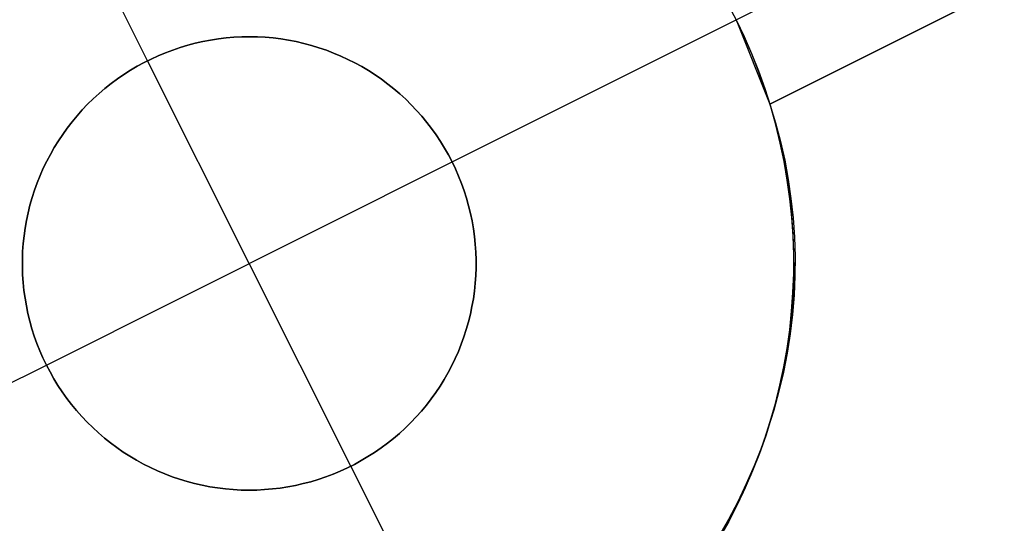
# Model space of a CAD drawing. Header units: millimetres. Extents: x 10871 to 12032, y -2698 to -1680.
# Tile 134 of 183: x 11434.67 to 11440.1, y -1956.52 to -1953.74. Entities that reach past the tile are written whole.
import ezdxf

# ---------------------------------------------------------------- set-up
doc = ezdxf.new("R2010")
doc.units = ezdxf.units.MM
doc.layers.add('color', color=7, linetype='Continuous')

msp = doc.modelspace()

# ---------------------------------------------------------------- linework, layer by layer
at = {"layer": 'color', "color": 254, "true_color": 0xcad1ee}
for p, q in [((11438.6196, -1953.7426, -2.9965), (11443.0897, -1951.5024, 2.0035)), ((11443.3137, -1951.9494, 2.754), (11438.8061, -1954.2084, 3.5016)), ((11438.8061, -1954.2084, -3.0384), (11443.3137, -1951.9494, 2.0035)), ((11435.3775, -1953.9692, -15.9965), (11434.5935, -1952.4047, -15.9965)), ((11438.8061, -1954.2084, 0.2316), (11441.7296, -1952.7433, 0.2316)), ((11438.5716, -1953.6508, -6.0803), (11438.6196, -1953.7426, -6.0803)), ((11437.0551, -1954.5267, -15.9965), (11438.6196, -1953.7426, -15.9965)), ((11438.6644, -1953.836, -15.9965), (11438.6196, -1953.7426, -15.9965)), ((11438.6196, -1953.7426, -2.9965), (11438.8061, -1954.2084, -3.0384)), ((11438.6196, -1953.7426, -5.5109), (11438.6641, -1953.8352, -5.5109)), ((11435.7247, -1953.855, -9.9965), (11435.7674, -1953.8484, -9.9965)), ((11435.7674, -1953.8484, -15.9965), (11435.7247, -1953.855, -15.9965)), ((11435.7247, -1953.855, -12.9965), (11435.7674, -1953.8484, -12.9965)), ((11435.7674, -1953.8484, -9.9965), (11435.8102, -1953.8432, -9.9965)), ((11435.8102, -1953.8432, -15.9965), (11435.7674, -1953.8484, -15.9965)), ((11435.7674, -1953.8484, -12.9965), (11435.8102, -1953.8432, -12.9965)), ((11435.8102, -1953.8432, -9.9965), (11435.8532, -1953.8396, -9.9965)), ((11435.8532, -1953.8396, -15.9965), (11435.8102, -1953.8432, -15.9965)), ((11435.8102, -1953.8432, -12.9965), (11435.8532, -1953.8396, -12.9965)), ((11435.8532, -1953.8396, -9.9965), (11435.8963, -1953.8374, -9.9965)), ((11435.8963, -1953.8374, -15.9965), (11435.8532, -1953.8396, -15.9965)), ((11435.8532, -1953.8396, -12.9965), (11435.8963, -1953.8374, -12.9965)), ((11435.8963, -1953.8374, -9.9965), (11435.9394, -1953.8367, -9.9965)), ((11435.9394, -1953.8367, -15.9965), (11435.8963, -1953.8374, -15.9965)), ((11435.8963, -1953.8374, -12.9965), (11435.9394, -1953.8367, -12.9965)), ((11435.9394, -1953.8367, -9.9965), (11435.9826, -1953.8375, -9.9965)), ((11435.9826, -1953.8375, -15.9965), (11435.9394, -1953.8367, -15.9965)), ((11435.9394, -1953.8367, -12.9965), (11435.9826, -1953.8375, -12.9965)), ((11435.9826, -1953.8375, -9.9965), (11436.0257, -1953.8398, -9.9965)), ((11436.0257, -1953.8398, -15.9965), (11435.9826, -1953.8375, -15.9965)), ((11435.9826, -1953.8375, -12.9965), (11436.0257, -1953.8398, -12.9965)), ((11436.0257, -1953.8398, -9.9965), (11436.0687, -1953.8436, -9.9965)), ((11436.0687, -1953.8436, -15.9965), (11436.0257, -1953.8398, -15.9965)), ((11436.0257, -1953.8398, -12.9965), (11436.0687, -1953.8436, -12.9965)), ((11436.0687, -1953.8436, -9.9965), (11436.1115, -1953.8489, -9.9965)), ((11436.1115, -1953.8489, -15.9965), (11436.0687, -1953.8436, -15.9965)), ((11436.0687, -1953.8436, -12.9965), (11436.1115, -1953.8489, -12.9965)), ((11436.1115, -1953.8489, -9.9965), (11436.1541, -1953.8556, -9.9965)), ((11436.1541, -1953.8556, -15.9965), (11436.1115, -1953.8489, -15.9965)), ((11436.1115, -1953.8489, -12.9965), (11436.1541, -1953.8556, -12.9965)), ((11438.6641, -1953.8352, -5.5109), (11438.7053, -1953.9292, -5.5109)), ((11438.706, -1953.9308, -15.9965), (11438.6644, -1953.836, -15.9965)), ((11435.5163, -1953.9099, -9.9965), (11435.5572, -1953.896, -9.9965)), ((11435.5572, -1953.896, -15.9965), (11435.5163, -1953.9099, -15.9965)), ((11435.5163, -1953.9099, -12.9965), (11435.5572, -1953.896, -12.9965)), ((11435.5572, -1953.896, -9.9965), (11435.5985, -1953.8836, -9.9965)), ((11435.5985, -1953.8836, -15.9965), (11435.5572, -1953.896, -15.9965)), ((11435.5572, -1953.896, -12.9965), (11435.5985, -1953.8836, -12.9965)), ((11435.5985, -1953.8836, -9.9965), (11435.6402, -1953.8726, -9.9965)), ((11435.6402, -1953.8726, -15.9965), (11435.5985, -1953.8836, -15.9965)), ((11435.5985, -1953.8836, -12.9965), (11435.6402, -1953.8726, -12.9965)), ((11435.6402, -1953.8726, -9.9965), (11435.6823, -1953.8631, -9.9965)), ((11435.6823, -1953.8631, -15.9965), (11435.6402, -1953.8726, -15.9965)), ((11435.6402, -1953.8726, -12.9965), (11435.6823, -1953.8631, -12.9965)), ((11435.6823, -1953.8631, -9.9965), (11435.7247, -1953.855, -9.9965)), ((11435.7247, -1953.855, -15.9965), (11435.6823, -1953.8631, -15.9965)), ((11435.6823, -1953.8631, -12.9965), (11435.7247, -1953.855, -12.9965)), ((11436.1541, -1953.8556, -9.9965), (11436.1965, -1953.8638, -9.9965)), ((11436.1965, -1953.8638, -15.9965), (11436.1541, -1953.8556, -15.9965)), ((11436.1541, -1953.8556, -12.9965), (11436.1965, -1953.8638, -12.9965)), ((11436.1965, -1953.8638, -9.9965), (11436.2385, -1953.8735, -9.9965)), ((11436.2385, -1953.8735, -15.9965), (11436.1965, -1953.8638, -15.9965)), ((11436.1965, -1953.8638, -12.9965), (11436.2385, -1953.8735, -12.9965)), ((11436.2385, -1953.8735, -9.9965), (11436.2802, -1953.8846, -9.9965)), ((11436.2802, -1953.8846, -15.9965), (11436.2385, -1953.8735, -15.9965)), ((11436.2385, -1953.8735, -12.9965), (11436.2802, -1953.8846, -12.9965)), ((11436.2802, -1953.8846, -9.9965), (11436.3215, -1953.8972, -9.9965)), ((11436.3215, -1953.8972, -15.9965), (11436.2802, -1953.8846, -15.9965)), ((11436.2802, -1953.8846, -12.9965), (11436.3215, -1953.8972, -12.9965)), ((11436.3215, -1953.8972, -9.9965), (11436.3624, -1953.9111, -9.9965)), ((11436.3624, -1953.9111, -15.9965), (11436.3215, -1953.8972, -15.9965)), ((11436.3215, -1953.8972, -12.9965), (11436.3624, -1953.9111, -12.9965)), ((11435.3583, -1953.9791, -9.9965), (11435.3969, -1953.9597, -9.9965)), ((11435.3969, -1953.9597, -15.9965), (11435.3583, -1953.9791, -15.9965)), ((11435.3583, -1953.9791, -12.9965), (11435.3969, -1953.9597, -12.9965)), ((11435.3969, -1953.9597, -9.9965), (11435.4361, -1953.9417, -9.9965)), ((11435.4361, -1953.9417, -15.9965), (11435.3969, -1953.9597, -15.9965)), ((11435.3969, -1953.9597, -12.9965), (11435.4361, -1953.9417, -12.9965)), ((11435.4361, -1953.9417, -9.9965), (11435.4759, -1953.9251, -9.9965)), ((11435.4759, -1953.9251, -15.9965), (11435.4361, -1953.9417, -15.9965)), ((11435.4361, -1953.9417, -12.9965), (11435.4759, -1953.9251, -12.9965)), ((11435.4759, -1953.9251, -9.9965), (11435.5163, -1953.9099, -9.9965)), ((11435.5163, -1953.9099, -15.9965), (11435.4759, -1953.9251, -15.9965)), ((11435.4759, -1953.9251, -12.9965), (11435.5163, -1953.9099, -12.9965)), ((11436.3624, -1953.9111, -9.9965), (11436.4027, -1953.9265, -9.9965)), ((11436.4027, -1953.9265, -15.9965), (11436.3624, -1953.9111, -15.9965)), ((11436.3624, -1953.9111, -12.9965), (11436.4027, -1953.9265, -12.9965)), ((11436.4027, -1953.9265, -9.9965), (11436.4424, -1953.9432, -9.9965)), ((11436.4424, -1953.9432, -15.9965), (11436.4027, -1953.9265, -15.9965)), ((11436.4027, -1953.9265, -12.9965), (11436.4424, -1953.9432, -12.9965)), ((11436.4424, -1953.9432, -9.9965), (11436.4816, -1953.9613, -9.9965)), ((11436.4816, -1953.9613, -15.9965), (11436.4424, -1953.9432, -15.9965)), ((11436.4424, -1953.9432, -12.9965), (11436.4816, -1953.9613, -12.9965)), ((11436.4816, -1953.9613, -9.9965), (11436.5201, -1953.9808, -9.9965)), ((11436.5201, -1953.9808, -15.9965), (11436.4816, -1953.9613, -15.9965)), ((11436.4816, -1953.9613, -12.9965), (11436.5201, -1953.9808, -12.9965)), ((11438.7053, -1953.9292, -5.5109), (11438.7433, -1954.0246, -5.5109)), ((11438.7442, -1954.0271, -15.9965), (11438.706, -1953.9308, -15.9965)), ((11435.2833, -1954.0217, -9.9965), (11435.3204, -1953.9997, -9.9965)), ((11435.3204, -1953.9997, -15.9965), (11435.2833, -1954.0217, -15.9965)), ((11435.2833, -1954.0217, -12.9965), (11435.3204, -1953.9997, -12.9965)), ((11435.3204, -1953.9997, -9.9965), (11435.3583, -1953.9791, -9.9965)), ((11435.3583, -1953.9791, -15.9965), (11435.3204, -1953.9997, -15.9965)), ((11435.3204, -1953.9997, -12.9965), (11435.3583, -1953.9791, -12.9965)), ((11435.3775, -1953.9692, -9.9965), (11435.3775, -1953.9692, -15.9965)), ((11436.4977, -1956.2042, -9.9965), (11435.3775, -1953.9692, -9.9965)), ((11436.5201, -1953.9808, -9.9965), (11436.558, -1954.0015, -9.9965)), ((11436.558, -1954.0015, -15.9965), (11436.5201, -1953.9808, -15.9965)), ((11436.5201, -1953.9808, -12.9965), (11436.558, -1954.0015, -12.9965)), ((11436.558, -1954.0015, -9.9965), (11436.595, -1954.0236, -9.9965)), ((11436.595, -1954.0236, -15.9965), (11436.558, -1954.0015, -15.9965)), ((11436.558, -1954.0015, -12.9965), (11436.595, -1954.0236, -12.9965)), ((11435.1767, -1954.095, -9.9965), (11435.2114, -1954.0693, -9.9965)), ((11435.2114, -1954.0693, -15.9965), (11435.1767, -1954.095, -15.9965)), ((11435.1767, -1954.095, -12.9965), (11435.2114, -1954.0693, -12.9965)), ((11435.2114, -1954.0693, -9.9965), (11435.2469, -1954.0449, -9.9965)), ((11435.2469, -1954.0449, -15.9965), (11435.2114, -1954.0693, -15.9965)), ((11435.2114, -1954.0693, -12.9965), (11435.2469, -1954.0449, -12.9965)), ((11435.2469, -1954.0449, -9.9965), (11435.2833, -1954.0217, -9.9965)), ((11435.2833, -1954.0217, -15.9965), (11435.2469, -1954.0449, -15.9965)), ((11435.2469, -1954.0449, -12.9965), (11435.2833, -1954.0217, -12.9965)), ((11436.595, -1954.0236, -9.9965), (11436.6314, -1954.0469, -9.9965)), ((11436.6314, -1954.0469, -15.9965), (11436.595, -1954.0236, -15.9965)), ((11436.595, -1954.0236, -12.9965), (11436.6314, -1954.0469, -12.9965)), ((11436.6314, -1954.0469, -9.9965), (11436.6668, -1954.0715, -9.9965)), ((11436.6668, -1954.0715, -15.9965), (11436.6314, -1954.0469, -15.9965)), ((11436.6314, -1954.0469, -12.9965), (11436.6668, -1954.0715, -12.9965)), ((11436.6668, -1954.0715, -9.9965), (11436.7014, -1954.0973, -9.9965)), ((11436.7014, -1954.0973, -15.9965), (11436.6668, -1954.0715, -15.9965)), ((11436.6668, -1954.0715, -12.9965), (11436.7014, -1954.0973, -12.9965)), ((11438.7433, -1954.0246, -5.5109), (11438.778, -1954.1212, -5.5109)), ((11438.7791, -1954.1246, -15.9965), (11438.7442, -1954.0271, -15.9965)), ((11435.1101, -1954.1499, -9.9965), (11435.1429, -1954.1219, -9.9965)), ((11435.1429, -1954.1219, -15.9965), (11435.1101, -1954.1499, -15.9965)), ((11435.1101, -1954.1499, -12.9965), (11435.1429, -1954.1219, -12.9965)), ((11435.1429, -1954.1219, -9.9965), (11435.1767, -1954.095, -9.9965)), ((11435.1767, -1954.095, -15.9965), (11435.1429, -1954.1219, -15.9965)), ((11435.1429, -1954.1219, -12.9965), (11435.1767, -1954.095, -12.9965)), ((11436.7014, -1954.0973, -9.9965), (11436.7351, -1954.1242, -9.9965)), ((11436.7351, -1954.1242, -15.9965), (11436.7014, -1954.0973, -15.9965)), ((11436.7014, -1954.0973, -12.9965), (11436.7351, -1954.1242, -12.9965)), ((11436.7351, -1954.1242, -9.9965), (11436.7679, -1954.1523, -9.9965)), ((11436.7679, -1954.1523, -15.9965), (11436.7351, -1954.1242, -15.9965)), ((11436.7351, -1954.1242, -12.9965), (11436.7679, -1954.1523, -12.9965)), ((11438.778, -1954.1212, -5.5109), (11438.8094, -1954.219, -5.5109)), ((11438.8106, -1954.2232, -15.9965), (11438.7791, -1954.1246, -15.9965)), ((11435.0474, -1954.2092, -9.9965), (11435.0782, -1954.179, -9.9965)), ((11435.0782, -1954.179, -15.9965), (11435.0474, -1954.2092, -15.9965)), ((11435.0474, -1954.2092, -12.9965), (11435.0782, -1954.179, -12.9965)), ((11435.0782, -1954.179, -9.9965), (11435.1101, -1954.1499, -9.9965)), ((11435.1101, -1954.1499, -15.9965), (11435.0782, -1954.179, -15.9965)), ((11435.0782, -1954.179, -12.9965), (11435.1101, -1954.1499, -12.9965)), ((11436.7679, -1954.1523, -9.9965), (11436.7996, -1954.1815, -9.9965)), ((11436.7996, -1954.1815, -15.9965), (11436.7679, -1954.1523, -15.9965)), ((11436.7679, -1954.1523, -12.9965), (11436.7996, -1954.1815, -12.9965)), ((11435.0177, -1954.2404, -9.9965), (11435.0474, -1954.2092, -9.9965)), ((11435.0474, -1954.2092, -15.9965), (11435.0177, -1954.2404, -15.9965)), ((11435.0177, -1954.2404, -12.9965), (11435.0474, -1954.2092, -12.9965)), ((11436.7996, -1954.1815, -9.9965), (11436.8304, -1954.2118, -9.9965)), ((11436.8304, -1954.2118, -15.9965), (11436.7996, -1954.1815, -15.9965)), ((11436.7996, -1954.1815, -12.9965), (11436.8304, -1954.2118, -12.9965)), ((11436.8304, -1954.2118, -9.9965), (11436.86, -1954.2432, -9.9965)), ((11436.86, -1954.2432, -15.9965), (11436.8304, -1954.2118, -15.9965)), ((11436.8304, -1954.2118, -12.9965), (11436.86, -1954.2432, -12.9965)), ((11438.8061, -1954.2084, 3.5016), (11438.8372, -1954.3107, 3.5467)), ((11438.8061, -1954.2084, -3.0384), (11438.8061, -1954.2084, 3.5016)), ((11438.8094, -1954.219, -5.5109), (11438.8374, -1954.3178, -5.5109)), ((11438.8387, -1954.3229, -15.9965), (11438.8106, -1954.2232, -15.9965)), ((11434.9615, -1954.3059, -9.9965), (11434.989, -1954.2727, -9.9965)), ((11434.989, -1954.2727, -15.9965), (11434.9615, -1954.3059, -15.9965)), ((11434.9615, -1954.3059, -12.9965), (11434.989, -1954.2727, -12.9965)), ((11434.989, -1954.2727, -9.9965), (11435.0177, -1954.2404, -9.9965)), ((11435.0177, -1954.2404, -15.9965), (11434.989, -1954.2727, -15.9965)), ((11434.989, -1954.2727, -12.9965), (11435.0177, -1954.2404, -12.9965)), ((11436.86, -1954.2432, -9.9965), (11436.8886, -1954.2755, -9.9965)), ((11436.8886, -1954.2755, -15.9965), (11436.86, -1954.2432, -15.9965)), ((11436.86, -1954.2432, -12.9965), (11436.8886, -1954.2755, -12.9965)), ((11436.8886, -1954.2755, -9.9965), (11436.916, -1954.3088, -9.9965)), ((11436.916, -1954.3088, -15.9965), (11436.8886, -1954.2755, -15.9965)), ((11436.8886, -1954.2755, -12.9965), (11436.916, -1954.3088, -12.9965)), ((11434.9099, -1954.3751, -9.9965), (11434.9351, -1954.3401, -9.9965)), ((11434.9351, -1954.3401, -15.9965), (11434.9099, -1954.3751, -15.9965)), ((11434.9099, -1954.3751, -12.9965), (11434.9351, -1954.3401, -12.9965)), ((11434.9351, -1954.3401, -9.9965), (11434.9615, -1954.3059, -9.9965)), ((11434.9615, -1954.3059, -15.9965), (11434.9351, -1954.3401, -15.9965)), ((11434.9351, -1954.3401, -12.9965), (11434.9615, -1954.3059, -12.9965)), ((11436.916, -1954.3088, -9.9965), (11436.9423, -1954.3431, -9.9965)), ((11436.9423, -1954.3431, -15.9965), (11436.916, -1954.3088, -15.9965)), ((11436.916, -1954.3088, -12.9965), (11436.9423, -1954.3431, -12.9965)), ((11436.9423, -1954.3431, -9.9965), (11436.9674, -1954.3782, -9.9965)), ((11436.9674, -1954.3782, -15.9965), (11436.9423, -1954.3431, -15.9965)), ((11436.9423, -1954.3431, -12.9965), (11436.9674, -1954.3782, -12.9965)), ((11438.8372, -1954.3107, 3.5467), (11438.8643, -1954.4139, 3.592)), ((11438.8374, -1954.3178, -5.5109), (11438.862, -1954.4175, -5.5109)), ((11438.8634, -1954.4235, -15.9965), (11438.8387, -1954.3229, -15.9965)), ((11434.886, -1954.411, -9.9965), (11434.9099, -1954.3751, -9.9965)), ((11434.9099, -1954.3751, -15.9965), (11434.886, -1954.411, -15.9965)), ((11434.886, -1954.411, -12.9965), (11434.9099, -1954.3751, -12.9965)), ((11436.9674, -1954.3782, -9.9965), (11436.9912, -1954.4141, -9.9965)), ((11436.9912, -1954.4141, -15.9965), (11436.9674, -1954.3782, -15.9965)), ((11436.9674, -1954.3782, -12.9965), (11436.9912, -1954.4141, -12.9965)), ((11434.8419, -1954.4852, -9.9965), (11434.8633, -1954.4477, -9.9965)), ((11434.8633, -1954.4477, -15.9965), (11434.8419, -1954.4852, -15.9965)), ((11434.8419, -1954.4852, -12.9965), (11434.8633, -1954.4477, -12.9965)), ((11434.8633, -1954.4477, -9.9965), (11434.886, -1954.411, -9.9965)), ((11434.886, -1954.411, -15.9965), (11434.8633, -1954.4477, -15.9965)), ((11434.8633, -1954.4477, -12.9965), (11434.886, -1954.411, -12.9965)), ((11436.9912, -1954.4141, -9.9965), (11437.0138, -1954.4509, -9.9965)), ((11437.0138, -1954.4509, -15.9965), (11436.9912, -1954.4141, -15.9965)), ((11436.9912, -1954.4141, -12.9965), (11437.0138, -1954.4509, -12.9965)), ((11437.0138, -1954.4509, -9.9965), (11437.0351, -1954.4884, -9.9965)), ((11437.0351, -1954.4884, -15.9965), (11437.0138, -1954.4509, -15.9965)), ((11437.0138, -1954.4509, -12.9965), (11437.0351, -1954.4884, -12.9965)), ((11438.862, -1954.4175, -5.5109), (11438.8832, -1954.5179, -5.5109)), ((11438.8845, -1954.5249, -15.9965), (11438.8634, -1954.4235, -15.9965)), ((11438.8643, -1954.4139, 3.592), (11438.8876, -1954.5181, 3.6375)), ((11434.8217, -1954.5234, -9.9965), (11434.8419, -1954.4852, -9.9965)), ((11434.8419, -1954.4852, -15.9965), (11434.8217, -1954.5234, -15.9965)), ((11434.8217, -1954.5234, -12.9965), (11434.8419, -1954.4852, -12.9965)), ((11437.0351, -1954.4884, -9.9965), (11437.0551, -1954.5267, -9.9965)), ((11437.0551, -1954.5267, -15.9965), (11437.0351, -1954.4884, -15.9965)), ((11437.0351, -1954.4884, -12.9965), (11437.0551, -1954.5267, -12.9965)), ((11434.803, -1954.5622, -9.9965), (11434.8217, -1954.5234, -9.9965)), ((11434.8217, -1954.5234, -15.9965), (11434.803, -1954.5622, -15.9965)), ((11434.803, -1954.5622, -12.9965), (11434.8217, -1954.5234, -12.9965)), ((11434.8201, -1955.6468, -9.9965), (11437.0551, -1954.5267, -9.9965)), ((11437.0551, -1954.5267, -9.9965), (11437.0738, -1954.5656, -9.9965)), ((11437.0551, -1954.5267, -15.9965), (11437.0551, -1954.5267, -9.9965)), ((11437.0738, -1954.5656, -15.9965), (11437.0551, -1954.5267, -15.9965)), ((11437.0551, -1954.5267, -12.9965), (11437.0738, -1954.5656, -12.9965)), ((11438.8832, -1954.5179, -5.5109), (11438.9009, -1954.6191, -5.5109)), ((11438.9021, -1954.6269, -15.9965), (11438.8845, -1954.5249, -15.9965)), ((11438.8876, -1954.5181, 3.6375), (11438.9069, -1954.623, 3.683)), ((11434.7695, -1954.6417, -9.9965), (11434.7855, -1954.6017, -9.9965)), ((11434.7855, -1954.6017, -15.9965), (11434.7695, -1954.6417, -15.9965)), ((11434.7695, -1954.6417, -12.9965), (11434.7855, -1954.6017, -12.9965)), ((11434.7855, -1954.6017, -9.9965), (11434.803, -1954.5622, -9.9965)), ((11434.803, -1954.5622, -15.9965), (11434.7855, -1954.6017, -15.9965)), ((11434.7855, -1954.6017, -12.9965), (11434.803, -1954.5622, -12.9965)), ((11437.0738, -1954.5656, -9.9965), (11437.0911, -1954.6051, -9.9965)), ((11437.0911, -1954.6051, -15.9965), (11437.0738, -1954.5656, -15.9965)), ((11437.0738, -1954.5656, -12.9965), (11437.0911, -1954.6051, -12.9965)), ((11437.0911, -1954.6051, -9.9965), (11437.107, -1954.6452, -9.9965)), ((11437.107, -1954.6452, -15.9965), (11437.0911, -1954.6051, -15.9965)), ((11437.0911, -1954.6051, -12.9965), (11437.107, -1954.6452, -12.9965)), ((11434.7548, -1954.6823, -9.9965), (11434.7695, -1954.6417, -9.9965)), ((11434.7695, -1954.6417, -15.9965), (11434.7548, -1954.6823, -15.9965)), ((11434.7548, -1954.6823, -12.9965), (11434.7695, -1954.6417, -12.9965)), ((11437.107, -1954.6452, -9.9965), (11437.1216, -1954.6858, -9.9965)), ((11437.1216, -1954.6858, -15.9965), (11437.107, -1954.6452, -15.9965)), ((11437.107, -1954.6452, -12.9965), (11437.1216, -1954.6858, -12.9965)), ((11438.9009, -1954.6191, -5.5109), (11438.9152, -1954.7208, -5.5109)), ((11438.9163, -1954.7295, -15.9965), (11438.9021, -1954.6269, -15.9965)), ((11438.9069, -1954.623, 3.683), (11438.9222, -1954.7286, 3.7285)), ((11434.7416, -1954.7234, -9.9965), (11434.7548, -1954.6823, -9.9965)), ((11434.7548, -1954.6823, -15.9965), (11434.7416, -1954.7234, -15.9965)), ((11434.7416, -1954.7234, -12.9965), (11434.7548, -1954.6823, -12.9965)), ((11437.1216, -1954.6858, -9.9965), (11437.1347, -1954.7269, -9.9965)), ((11437.1347, -1954.7269, -15.9965), (11437.1216, -1954.6858, -15.9965)), ((11437.1216, -1954.6858, -12.9965), (11437.1347, -1954.7269, -12.9965)), ((11438.9152, -1954.7208, -5.5109), (11438.926, -1954.8229, -5.5109)), ((11434.7193, -1954.8068, -9.9965), (11434.7297, -1954.7649, -9.9965)), ((11434.7297, -1954.7649, -15.9965), (11434.7193, -1954.8068, -15.9965)), ((11434.7193, -1954.8068, -12.9965), (11434.7297, -1954.7649, -12.9965)), ((11434.7297, -1954.7649, -9.9965), (11434.7416, -1954.7234, -9.9965)), ((11434.7416, -1954.7234, -15.9965), (11434.7297, -1954.7649, -15.9965)), ((11434.7297, -1954.7649, -12.9965), (11434.7416, -1954.7234, -12.9965)), ((11437.1347, -1954.7269, -9.9965), (11437.1464, -1954.7685, -9.9965)), ((11437.1464, -1954.7685, -15.9965), (11437.1347, -1954.7269, -15.9965)), ((11437.1347, -1954.7269, -12.9965), (11437.1464, -1954.7685, -12.9965)), ((11437.1464, -1954.7685, -9.9965), (11437.1567, -1954.8104, -9.9965)), ((11437.1567, -1954.8104, -15.9965), (11437.1464, -1954.7685, -15.9965)), ((11437.1464, -1954.7685, -12.9965), (11437.1567, -1954.8104, -12.9965)), ((11438.9268, -1954.8326, -15.9965), (11438.9163, -1954.7295, -15.9965)), ((11438.9222, -1954.7286, 3.7285), (11438.9336, -1954.8347, 3.774)), ((11434.7104, -1954.849, -9.9965), (11434.7193, -1954.8068, -9.9965)), ((11434.7193, -1954.8068, -15.9965), (11434.7104, -1954.849, -15.9965)), ((11434.7104, -1954.849, -12.9965), (11434.7193, -1954.8068, -12.9965)), ((11437.1567, -1954.8104, -9.9965), (11437.1655, -1954.8526, -9.9965)), ((11437.1655, -1954.8526, -15.9965), (11437.1567, -1954.8104, -15.9965)), ((11437.1567, -1954.8104, -12.9965), (11437.1655, -1954.8526, -12.9965)), ((11438.926, -1954.8229, -5.5109), (11438.9332, -1954.9253, -5.5109)), ((11434.7029, -1954.8915, -9.9965), (11434.7104, -1954.849, -9.9965)), ((11434.7104, -1954.849, -15.9965), (11434.7029, -1954.8915, -15.9965)), ((11434.7029, -1954.8915, -12.9965), (11434.7104, -1954.849, -12.9965)), ((11437.1655, -1954.8526, -9.9965), (11437.1728, -1954.8952, -9.9965)), ((11437.1728, -1954.8952, -15.9965), (11437.1655, -1954.8526, -15.9965)), ((11437.1655, -1954.8526, -12.9965), (11437.1728, -1954.8952, -12.9965)), ((11438.9338, -1954.9359, -15.9965), (11438.9268, -1954.8326, -15.9965)), ((11438.9336, -1954.8347, 3.774), (11438.941, -1954.9411, 3.8194)), ((11434.6924, -1954.9771, -9.9965), (11434.6969, -1954.9342, -9.9965)), ((11434.6969, -1954.9342, -15.9965), (11434.6924, -1954.9771, -15.9965)), ((11434.6924, -1954.9771, -12.9965), (11434.6969, -1954.9342, -12.9965)), ((11434.6969, -1954.9342, -9.9965), (11434.7029, -1954.8915, -9.9965)), ((11434.7029, -1954.8915, -15.9965), (11434.6969, -1954.9342, -15.9965)), ((11434.6969, -1954.9342, -12.9965), (11434.7029, -1954.8915, -12.9965)), ((11437.1728, -1954.8952, -9.9965), (11437.1787, -1954.9379, -9.9965)), ((11437.1787, -1954.9379, -15.9965), (11437.1728, -1954.8952, -15.9965)), ((11437.1728, -1954.8952, -12.9965), (11437.1787, -1954.9379, -12.9965)), ((11437.1787, -1954.9379, -9.9965), (11437.1831, -1954.9808, -9.9965)), ((11437.1831, -1954.9808, -15.9965), (11437.1787, -1954.9379, -15.9965)), ((11437.1787, -1954.9379, -12.9965), (11437.1831, -1954.9808, -12.9965)), ((11438.9332, -1954.9253, -5.5109), (11438.937, -1955.0279, -5.5109)), ((11438.9372, -1955.0394, -15.9965), (11438.9338, -1954.9359, -15.9965)), ((11434.6894, -1955.0202, -9.9965), (11434.6924, -1954.9771, -9.9965)), ((11434.6924, -1954.9771, -15.9965), (11434.6894, -1955.0202, -15.9965)), ((11434.6894, -1955.0202, -12.9965), (11434.6924, -1954.9771, -12.9965)), ((11437.1831, -1954.9808, -9.9965), (11437.186, -1955.0239, -9.9965)), ((11437.186, -1955.0239, -15.9965), (11437.1831, -1954.9808, -15.9965)), ((11437.1831, -1954.9808, -12.9965), (11437.186, -1955.0239, -12.9965)), ((11438.941, -1954.9411, 3.8194), (11438.9444, -1955.0479, 3.8647)), ((11434.6878, -1955.0633, -9.9965), (11434.6894, -1955.0202, -9.9965)), ((11434.6894, -1955.0202, -15.9965), (11434.6878, -1955.0633, -15.9965)), ((11434.6878, -1955.0633, -12.9965), (11434.6894, -1955.0202, -12.9965)), ((11437.186, -1955.0239, -9.9965), (11437.1874, -1955.067, -9.9965)), ((11437.1874, -1955.067, -15.9965), (11437.186, -1955.0239, -15.9965)), ((11437.186, -1955.0239, -12.9965), (11437.1874, -1955.067, -12.9965)), ((11438.937, -1955.0279, -5.5109), (11438.9373, -1955.1306, -5.5109)), ((11438.9371, -1955.143, -15.9965), (11438.9372, -1955.0394, -15.9965)), ((11438.9444, -1955.0479, 3.8647), (11438.9437, -1955.1547, 3.9098)), ((11434.6877, -1955.1065, -9.9965), (11434.6878, -1955.0633, -9.9965)), ((11434.6878, -1955.0633, -15.9965), (11434.6877, -1955.1065, -15.9965)), ((11434.6877, -1955.1065, -12.9965), (11434.6878, -1955.0633, -12.9965)), ((11437.1874, -1955.067, -9.9965), (11437.1874, -1955.1102, -9.9965)), ((11437.1874, -1955.1102, -15.9965), (11437.1874, -1955.067, -15.9965)), ((11437.1874, -1955.067, -12.9965), (11437.1874, -1955.1102, -12.9965)), ((11434.6892, -1955.1496, -9.9965), (11434.6877, -1955.1065, -9.9965)), ((11434.6877, -1955.1065, -15.9965), (11434.6892, -1955.1496, -15.9965)), ((11434.6892, -1955.1496, -12.9965), (11434.6877, -1955.1065, -12.9965)), ((11434.6921, -1955.1926, -9.9965), (11434.6892, -1955.1496, -9.9965)), ((11434.6892, -1955.1496, -15.9965), (11434.6921, -1955.1926, -15.9965)), ((11434.6921, -1955.1926, -12.9965), (11434.6892, -1955.1496, -12.9965)), ((11437.1858, -1955.1533, -9.9965), (11437.1828, -1955.1963, -9.9965)), ((11437.1828, -1955.1963, -15.9965), (11437.1858, -1955.1533, -15.9965)), ((11437.1858, -1955.1533, -12.9965), (11437.1828, -1955.1963, -12.9965)), ((11437.1874, -1955.1102, -9.9965), (11437.1858, -1955.1533, -9.9965)), ((11437.1858, -1955.1533, -15.9965), (11437.1874, -1955.1102, -15.9965)), ((11437.1874, -1955.1102, -12.9965), (11437.1858, -1955.1533, -12.9965)), ((11438.9333, -1955.2465, -15.9965), (11438.9371, -1955.143, -15.9965)), ((11438.9373, -1955.1306, -5.5109), (11438.934, -1955.2332, -5.5109)), ((11438.9437, -1955.1547, 3.9098), (11438.9391, -1955.2616, 3.9547)), ((11434.6965, -1955.2356, -9.9965), (11434.6921, -1955.1926, -9.9965)), ((11434.6921, -1955.1926, -15.9965), (11434.6965, -1955.2356, -15.9965)), ((11434.6965, -1955.2356, -12.9965), (11434.6921, -1955.1926, -12.9965)), ((11437.1828, -1955.1963, -9.9965), (11437.1783, -1955.2392, -9.9965)), ((11437.1783, -1955.2392, -15.9965), (11437.1828, -1955.1963, -15.9965)), ((11437.1828, -1955.1963, -12.9965), (11437.1783, -1955.2392, -12.9965)), ((11434.7024, -1955.2783, -9.9965), (11434.6965, -1955.2356, -9.9965)), ((11434.6965, -1955.2356, -15.9965), (11434.7024, -1955.2783, -15.9965)), ((11434.7024, -1955.2783, -12.9965), (11434.6965, -1955.2356, -12.9965)), ((11437.1783, -1955.2392, -9.9965), (11437.1723, -1955.282, -9.9965)), ((11437.1723, -1955.282, -15.9965), (11437.1783, -1955.2392, -15.9965)), ((11437.1783, -1955.2392, -12.9965), (11437.1723, -1955.282, -12.9965)), ((11438.926, -1955.3498, -15.9965), (11438.9333, -1955.2465, -15.9965)), ((11438.934, -1955.2332, -5.5109), (11438.9272, -1955.3357, -5.5109)), ((11438.9391, -1955.2616, 3.9547), (11438.9304, -1955.3683, 3.9992)), ((11434.7097, -1955.3208, -9.9965), (11434.7024, -1955.2783, -9.9965)), ((11434.7024, -1955.2783, -15.9965), (11434.7097, -1955.3208, -15.9965)), ((11434.7097, -1955.3208, -12.9965), (11434.7024, -1955.2783, -12.9965)), ((11437.1723, -1955.282, -9.9965), (11437.1648, -1955.3245, -9.9965)), ((11437.1648, -1955.3245, -15.9965), (11437.1723, -1955.282, -15.9965)), ((11437.1723, -1955.282, -12.9965), (11437.1648, -1955.3245, -12.9965)), ((11434.7185, -1955.3631, -9.9965), (11434.7097, -1955.3208, -9.9965)), ((11434.7097, -1955.3208, -15.9965), (11434.7185, -1955.3631, -15.9965)), ((11434.7185, -1955.3631, -12.9965), (11434.7097, -1955.3208, -12.9965)), ((11434.7288, -1955.405, -9.9965), (11434.7185, -1955.3631, -9.9965)), ((11434.7185, -1955.3631, -15.9965), (11434.7288, -1955.405, -15.9965)), ((11434.7288, -1955.405, -12.9965), (11434.7185, -1955.3631, -12.9965)), ((11437.1558, -1955.3667, -9.9965), (11437.1455, -1955.4086, -9.9965)), ((11437.1455, -1955.4086, -15.9965), (11437.1558, -1955.3667, -15.9965)), ((11437.1558, -1955.3667, -12.9965), (11437.1455, -1955.4086, -12.9965)), ((11437.1648, -1955.3245, -9.9965), (11437.1558, -1955.3667, -9.9965)), ((11437.1558, -1955.3667, -15.9965), (11437.1648, -1955.3245, -15.9965)), ((11437.1648, -1955.3245, -12.9965), (11437.1558, -1955.3667, -12.9965)), ((11438.9152, -1955.4528, -15.9965), (11438.926, -1955.3498, -15.9965)), ((11438.9272, -1955.3357, -5.5109), (11438.917, -1955.4378, -5.5109)), ((11438.9304, -1955.3683, 3.9992), (11438.9178, -1955.4748, 4.0434)), ((11434.7405, -1955.4465, -9.9965), (11434.7288, -1955.405, -9.9965)), ((11434.7288, -1955.405, -15.9965), (11434.7405, -1955.4465, -15.9965)), ((11434.7405, -1955.4465, -12.9965), (11434.7288, -1955.405, -12.9965)), ((11437.1455, -1955.4086, -9.9965), (11437.1336, -1955.4501, -9.9965)), ((11437.1336, -1955.4501, -15.9965), (11437.1455, -1955.4086, -15.9965)), ((11437.1455, -1955.4086, -12.9965), (11437.1336, -1955.4501, -12.9965)), ((11434.7536, -1955.4876, -9.9965), (11434.7405, -1955.4465, -9.9965)), ((11434.7405, -1955.4465, -15.9965), (11434.7536, -1955.4876, -15.9965)), ((11434.7536, -1955.4876, -12.9965), (11434.7405, -1955.4465, -12.9965)), ((11437.1336, -1955.4501, -9.9965), (11437.1204, -1955.4911, -9.9965)), ((11437.1204, -1955.4911, -15.9965), (11437.1336, -1955.4501, -15.9965)), ((11437.1336, -1955.4501, -12.9965), (11437.1204, -1955.4911, -12.9965)), ((11438.9008, -1955.5553, -15.9965), (11438.9152, -1955.4528, -15.9965)), ((11438.9178, -1955.4748, 4.0434), (11438.9012, -1955.5809, 4.0872)), ((11438.917, -1955.4378, -5.5109), (11438.9032, -1955.5396, -5.5109)), ((11434.7682, -1955.5283, -9.9965), (11434.7536, -1955.4876, -9.9965)), ((11434.7536, -1955.4876, -15.9965), (11434.7682, -1955.5283, -15.9965)), ((11434.7682, -1955.5283, -12.9965), (11434.7536, -1955.4876, -12.9965)), ((11434.7841, -1955.5684, -9.9965), (11434.7682, -1955.5283, -9.9965)), ((11434.7682, -1955.5283, -15.9965), (11434.7841, -1955.5684, -15.9965)), ((11434.7841, -1955.5684, -12.9965), (11434.7682, -1955.5283, -12.9965)), ((11437.1057, -1955.5317, -9.9965), (11437.0897, -1955.5718, -9.9965)), ((11437.0897, -1955.5718, -15.9965), (11437.1057, -1955.5317, -15.9965)), ((11437.1057, -1955.5317, -12.9965), (11437.0897, -1955.5718, -12.9965)), ((11437.1204, -1955.4911, -9.9965), (11437.1057, -1955.5317, -9.9965)), ((11437.1057, -1955.5317, -15.9965), (11437.1204, -1955.4911, -15.9965)), ((11437.1204, -1955.4911, -12.9965), (11437.1057, -1955.5317, -12.9965)), ((11434.8014, -1955.6079, -9.9965), (11434.7841, -1955.5684, -9.9965)), ((11434.7841, -1955.5684, -15.9965), (11434.8014, -1955.6079, -15.9965)), ((11434.8014, -1955.6079, -12.9965), (11434.7841, -1955.5684, -12.9965)), ((11437.0897, -1955.5718, -9.9965), (11437.0722, -1955.6113, -9.9965)), ((11437.0722, -1955.6113, -15.9965), (11437.0897, -1955.5718, -15.9965)), ((11437.0897, -1955.5718, -12.9965), (11437.0722, -1955.6113, -12.9965)), ((11438.9012, -1955.5809, 4.0872), (11438.8806, -1955.6865, 4.1305)), ((11438.8828, -1955.6573, -15.9965), (11438.9008, -1955.5553, -15.9965)), ((11438.9032, -1955.5396, -5.5109), (11438.886, -1955.6408, -5.5109)), ((11434.8201, -1955.6468, -9.9965), (11434.8014, -1955.6079, -9.9965)), ((11434.8014, -1955.6079, -15.9965), (11434.8201, -1955.6468, -15.9965)), ((11434.8201, -1955.6468, -12.9965), (11434.8014, -1955.6079, -12.9965)), ((11437.0722, -1955.6113, -9.9965), (11437.0534, -1955.6501, -9.9965)), ((11437.0534, -1955.6501, -15.9965), (11437.0722, -1955.6113, -15.9965)), ((11437.0722, -1955.6113, -12.9965), (11437.0534, -1955.6501, -12.9965)), ((11438.886, -1955.6408, -5.5109), (11438.8653, -1955.7414, -5.5109)), ((11433.2556, -1956.4309, -15.9965), (11434.8201, -1955.6468, -15.9965)), ((11434.8401, -1955.685, -9.9965), (11434.8201, -1955.6468, -9.9965)), ((11434.8201, -1955.6468, -15.9965), (11434.8401, -1955.685, -15.9965)), ((11434.8201, -1955.6468, -9.9965), (11434.8201, -1955.6468, -15.9965)), ((11434.8401, -1955.685, -12.9965), (11434.8201, -1955.6468, -12.9965)), ((11434.8614, -1955.7226, -9.9965), (11434.8401, -1955.685, -9.9965)), ((11434.8401, -1955.685, -15.9965), (11434.8614, -1955.7226, -15.9965)), ((11434.8614, -1955.7226, -12.9965), (11434.8401, -1955.685, -12.9965)), ((11437.0333, -1955.6883, -9.9965), (11437.0119, -1955.7257, -9.9965)), ((11437.0119, -1955.7257, -15.9965), (11437.0333, -1955.6883, -15.9965)), ((11437.0333, -1955.6883, -12.9965), (11437.0119, -1955.7257, -12.9965)), ((11437.0534, -1955.6501, -9.9965), (11437.0333, -1955.6883, -9.9965)), ((11437.0333, -1955.6883, -15.9965), (11437.0534, -1955.6501, -15.9965)), ((11437.0534, -1955.6501, -12.9965), (11437.0333, -1955.6883, -12.9965)), ((11438.8806, -1955.6865, 4.1305), (11438.8562, -1955.7915, 4.1733)), ((11438.8614, -1955.7586, -15.9965), (11438.8828, -1955.6573, -15.9965)), ((11434.884, -1955.7593, -9.9965), (11434.8614, -1955.7226, -9.9965)), ((11434.8614, -1955.7226, -15.9965), (11434.884, -1955.7593, -15.9965)), ((11434.884, -1955.7593, -12.9965), (11434.8614, -1955.7226, -12.9965)), ((11437.0119, -1955.7257, -9.9965), (11436.9892, -1955.7624, -9.9965)), ((11436.9892, -1955.7624, -15.9965), (11437.0119, -1955.7257, -15.9965)), ((11437.0119, -1955.7257, -12.9965), (11436.9892, -1955.7624, -12.9965)), ((11438.8653, -1955.7414, -5.5109), (11438.8412, -1955.8412, -5.5109)), ((11434.9078, -1955.7953, -9.9965), (11434.884, -1955.7593, -9.9965)), ((11434.884, -1955.7593, -15.9965), (11434.9078, -1955.7953, -15.9965)), ((11434.9078, -1955.7953, -12.9965), (11434.884, -1955.7593, -12.9965)), ((11434.9329, -1955.8304, -9.9965), (11434.9078, -1955.7953, -9.9965)), ((11434.9078, -1955.7953, -15.9965), (11434.9329, -1955.8304, -15.9965)), ((11434.9329, -1955.8304, -12.9965), (11434.9078, -1955.7953, -12.9965)), ((11436.9653, -1955.7983, -9.9965), (11436.9401, -1955.8334, -9.9965)), ((11436.9401, -1955.8334, -15.9965), (11436.9653, -1955.7983, -15.9965)), ((11436.9653, -1955.7983, -12.9965), (11436.9401, -1955.8334, -12.9965)), ((11436.9892, -1955.7624, -9.9965), (11436.9653, -1955.7983, -9.9965)), ((11436.9653, -1955.7983, -15.9965), (11436.9892, -1955.7624, -15.9965)), ((11436.9892, -1955.7624, -12.9965), (11436.9653, -1955.7983, -12.9965)), ((11438.8562, -1955.7915, 4.1733), (11438.8278, -1955.8957, 4.2156)), ((11438.8365, -1955.8591, -15.9965), (11438.8614, -1955.7586, -15.9965)), ((11434.9592, -1955.8646, -9.9965), (11434.9329, -1955.8304, -9.9965)), ((11434.9329, -1955.8304, -15.9965), (11434.9592, -1955.8646, -15.9965)), ((11434.9592, -1955.8646, -12.9965), (11434.9329, -1955.8304, -12.9965)), ((11436.9401, -1955.8334, -9.9965), (11436.9137, -1955.8675, -9.9965)), ((11436.9137, -1955.8675, -15.9965), (11436.9401, -1955.8334, -15.9965)), ((11436.9401, -1955.8334, -12.9965), (11436.9137, -1955.8675, -12.9965)), ((11438.8081, -1955.9587, -15.9965), (11438.8365, -1955.8591, -15.9965)), ((11438.8412, -1955.8412, -5.5109), (11438.8137, -1955.9401, -5.5109)), ((11434.9866, -1955.898, -9.9965), (11434.9592, -1955.8646, -9.9965)), ((11434.9592, -1955.8646, -15.9965), (11434.9866, -1955.898, -15.9965)), ((11434.9866, -1955.898, -12.9965), (11434.9592, -1955.8646, -12.9965)), ((11435.0152, -1955.9303, -9.9965), (11434.9866, -1955.898, -9.9965)), ((11434.9866, -1955.898, -15.9965), (11435.0152, -1955.9303, -15.9965)), ((11435.0152, -1955.9303, -12.9965), (11434.9866, -1955.898, -12.9965)), ((11436.8862, -1955.9008, -9.9965), (11436.8575, -1955.933, -9.9965)), ((11436.8575, -1955.933, -15.9965), (11436.8862, -1955.9008, -15.9965)), ((11436.8862, -1955.9008, -12.9965), (11436.8575, -1955.933, -12.9965)), ((11436.9137, -1955.8675, -9.9965), (11436.8862, -1955.9008, -9.9965)), ((11436.8862, -1955.9008, -15.9965), (11436.9137, -1955.8675, -15.9965)), ((11436.9137, -1955.8675, -12.9965), (11436.8862, -1955.9008, -12.9965)), ((11438.8278, -1955.8957, 4.2156), (11438.7955, -1955.9991, 4.2572)), ((11435.0448, -1955.9616, -9.9965), (11435.0152, -1955.9303, -9.9965)), ((11435.0152, -1955.9303, -15.9965), (11435.0448, -1955.9616, -15.9965)), ((11435.0448, -1955.9616, -12.9965), (11435.0152, -1955.9303, -12.9965)), ((11435.0755, -1955.9919, -9.9965), (11435.0448, -1955.9616, -9.9965)), ((11435.0448, -1955.9616, -15.9965), (11435.0755, -1955.9919, -15.9965)), ((11435.0755, -1955.9919, -12.9965), (11435.0448, -1955.9616, -12.9965)), ((11436.8278, -1955.9643, -9.9965), (11436.797, -1955.9945, -9.9965)), ((11436.797, -1955.9945, -15.9965), (11436.8278, -1955.9643, -15.9965)), ((11436.8278, -1955.9643, -12.9965), (11436.797, -1955.9945, -12.9965)), ((11436.8575, -1955.933, -9.9965), (11436.8278, -1955.9643, -9.9965)), ((11436.8278, -1955.9643, -15.9965), (11436.8575, -1955.933, -15.9965)), ((11436.8575, -1955.933, -12.9965), (11436.8278, -1955.9643, -12.9965)), ((11438.7763, -1956.0573, -15.9965), (11438.8081, -1955.9587, -15.9965)), ((11438.8137, -1955.9401, -5.5109), (11438.7828, -1956.038, -5.5109)), ((11435.1073, -1956.0211, -9.9965), (11435.0755, -1955.9919, -9.9965)), ((11435.0755, -1955.9919, -15.9965), (11435.1073, -1956.0211, -15.9965)), ((11435.1073, -1956.0211, -12.9965), (11435.0755, -1955.9919, -12.9965)), ((11435.1401, -1956.0492, -9.9965), (11435.1073, -1956.0211, -9.9965)), ((11435.1073, -1956.0211, -15.9965), (11435.1401, -1956.0492, -15.9965)), ((11435.1401, -1956.0492, -12.9965), (11435.1073, -1956.0211, -12.9965)), ((11436.7651, -1956.0236, -9.9965), (11436.7323, -1956.0516, -9.9965)), ((11436.7323, -1956.0516, -15.9965), (11436.7651, -1956.0236, -15.9965)), ((11436.7651, -1956.0236, -12.9965), (11436.7323, -1956.0516, -12.9965)), ((11436.797, -1955.9945, -9.9965), (11436.7651, -1956.0236, -9.9965)), ((11436.7651, -1956.0236, -15.9965), (11436.797, -1955.9945, -15.9965)), ((11436.797, -1955.9945, -12.9965), (11436.7651, -1956.0236, -12.9965)), ((11438.7955, -1955.9991, 4.2572), (11438.7594, -1956.1014, 4.2982)), ((11435.1737, -1956.0762, -9.9965), (11435.1401, -1956.0492, -9.9965)), ((11435.1401, -1956.0492, -15.9965), (11435.1737, -1956.0762, -15.9965)), ((11435.1737, -1956.0762, -12.9965), (11435.1401, -1956.0492, -12.9965)), ((11435.2084, -1956.102, -9.9965), (11435.1737, -1956.0762, -9.9965)), ((11435.1737, -1956.0762, -15.9965), (11435.2084, -1956.102, -15.9965)), ((11435.2084, -1956.102, -12.9965), (11435.1737, -1956.0762, -12.9965)), ((11436.6985, -1956.0785, -9.9965), (11436.6638, -1956.1041, -9.9965)), ((11436.6638, -1956.1041, -15.9965), (11436.6985, -1956.0785, -15.9965)), ((11436.6985, -1956.0785, -12.9965), (11436.6638, -1956.1041, -12.9965)), ((11436.7323, -1956.0516, -9.9965), (11436.6985, -1956.0785, -9.9965)), ((11436.6985, -1956.0785, -15.9965), (11436.7323, -1956.0516, -15.9965)), ((11436.7323, -1956.0516, -12.9965), (11436.6985, -1956.0785, -12.9965)), ((11438.7411, -1956.1547, -15.9965), (11438.7763, -1956.0573, -15.9965)), ((11438.7828, -1956.038, -5.5109), (11438.7486, -1956.1348, -5.5109)), ((11435.2438, -1956.1265, -9.9965), (11435.2084, -1956.102, -9.9965)), ((11435.2084, -1956.102, -15.9965), (11435.2438, -1956.1265, -15.9965)), ((11435.2438, -1956.1265, -12.9965), (11435.2084, -1956.102, -12.9965)), ((11435.2801, -1956.1499, -9.9965), (11435.2438, -1956.1265, -9.9965)), ((11435.2438, -1956.1265, -15.9965), (11435.2801, -1956.1499, -15.9965)), ((11435.2801, -1956.1499, -12.9965), (11435.2438, -1956.1265, -12.9965)), ((11436.6283, -1956.1286, -9.9965), (11436.5919, -1956.1518, -9.9965)), ((11436.5919, -1956.1518, -15.9965), (11436.6283, -1956.1286, -15.9965)), ((11436.6283, -1956.1286, -12.9965), (11436.5919, -1956.1518, -12.9965)), ((11436.6638, -1956.1041, -9.9965), (11436.6283, -1956.1286, -9.9965)), ((11436.6283, -1956.1286, -15.9965), (11436.6638, -1956.1041, -15.9965)), ((11436.6638, -1956.1041, -12.9965), (11436.6283, -1956.1286, -12.9965)), ((11438.7594, -1956.1014, 4.2982), (11438.7196, -1956.2026, 4.3385)), ((11435.3172, -1956.1719, -9.9965), (11435.2801, -1956.1499, -9.9965)), ((11435.2801, -1956.1499, -15.9965), (11435.3172, -1956.1719, -15.9965)), ((11435.3172, -1956.1719, -12.9965), (11435.2801, -1956.1499, -12.9965)), ((11435.3551, -1956.1927, -9.9965), (11435.3172, -1956.1719, -9.9965)), ((11435.3172, -1956.1719, -15.9965), (11435.3551, -1956.1927, -15.9965)), ((11435.3551, -1956.1927, -12.9965), (11435.3172, -1956.1719, -12.9965)), ((11436.5547, -1956.1738, -9.9965), (11436.5169, -1956.1944, -9.9965)), ((11436.5169, -1956.1944, -15.9965), (11436.5547, -1956.1738, -15.9965)), ((11436.5547, -1956.1738, -12.9965), (11436.5169, -1956.1944, -12.9965)), ((11436.5919, -1956.1518, -9.9965), (11436.5547, -1956.1738, -9.9965)), ((11436.5547, -1956.1738, -15.9965), (11436.5919, -1956.1518, -15.9965)), ((11436.5919, -1956.1518, -12.9965), (11436.5547, -1956.1738, -12.9965)), ((11438.7025, -1956.2508, -15.9965), (11438.7411, -1956.1547, -15.9965)), ((11438.7486, -1956.1348, -5.5109), (11438.711, -1956.2304, -5.5109)), ((11435.3936, -1956.2121, -9.9965), (11435.3551, -1956.1927, -9.9965)), ((11435.3551, -1956.1927, -15.9965), (11435.3936, -1956.2121, -15.9965)), ((11435.3936, -1956.2121, -12.9965), (11435.3551, -1956.1927, -12.9965)), ((11435.4327, -1956.2302, -9.9965), (11435.3936, -1956.2121, -9.9965)), ((11435.3936, -1956.2121, -15.9965), (11435.4327, -1956.2302, -15.9965)), ((11435.4327, -1956.2302, -12.9965), (11435.3936, -1956.2121, -12.9965)), ((11435.4725, -1956.247, -9.9965), (11435.4327, -1956.2302, -9.9965)), ((11435.4327, -1956.2302, -15.9965), (11435.4725, -1956.247, -15.9965)), ((11435.4725, -1956.247, -12.9965), (11435.4327, -1956.2302, -12.9965)), ((11436.4391, -1956.2317, -9.9965), (11436.3992, -1956.2484, -9.9965)), ((11436.3992, -1956.2484, -15.9965), (11436.4391, -1956.2317, -15.9965)), ((11436.4391, -1956.2317, -12.9965), (11436.3992, -1956.2484, -12.9965)), ((11436.4783, -1956.2137, -9.9965), (11436.4391, -1956.2317, -9.9965)), ((11436.4391, -1956.2317, -15.9965), (11436.4783, -1956.2137, -15.9965)), ((11436.4783, -1956.2137, -12.9965), (11436.4391, -1956.2317, -12.9965)), ((11436.5169, -1956.1944, -9.9965), (11436.4783, -1956.2137, -9.9965)), ((11436.4783, -1956.2137, -15.9965), (11436.5169, -1956.1944, -15.9965)), ((11436.5169, -1956.1944, -12.9965), (11436.4783, -1956.2137, -12.9965)), ((11436.4977, -1956.2042, -9.9965), (11436.4977, -1956.2042, -15.9965)), ((11437.2817, -1957.7688, -15.9965), (11436.4977, -1956.2042, -15.9965)), ((11438.711, -1956.2304, -5.5109), (11438.6703, -1956.3247, -5.5109)), ((11438.7196, -1956.2026, 4.3385), (11438.6759, -1956.3026, 4.378)), ((11435.5128, -1956.2624, -9.9965), (11435.4725, -1956.247, -9.9965)), ((11435.4725, -1956.247, -15.9965), (11435.5128, -1956.2624, -15.9965)), ((11435.5128, -1956.2624, -12.9965), (11435.4725, -1956.247, -12.9965)), ((11435.5537, -1956.2763, -9.9965), (11435.5128, -1956.2624, -9.9965)), ((11435.5128, -1956.2624, -15.9965), (11435.5537, -1956.2763, -15.9965)), ((11435.5537, -1956.2763, -12.9965), (11435.5128, -1956.2624, -12.9965)), ((11435.595, -1956.2889, -9.9965), (11435.5537, -1956.2763, -9.9965)), ((11435.5537, -1956.2763, -15.9965), (11435.595, -1956.2889, -15.9965)), ((11435.595, -1956.2889, -12.9965), (11435.5537, -1956.2763, -12.9965)), ((11435.6367, -1956.3, -9.9965), (11435.595, -1956.2889, -9.9965)), ((11435.595, -1956.2889, -15.9965), (11435.6367, -1956.3, -15.9965)), ((11435.6367, -1956.3, -12.9965), (11435.595, -1956.2889, -12.9965)), ((11436.2767, -1956.2899, -9.9965), (11436.2349, -1956.3009, -9.9965)), ((11436.2349, -1956.3009, -15.9965), (11436.2767, -1956.2899, -15.9965)), ((11436.2767, -1956.2899, -12.9965), (11436.2349, -1956.3009, -12.9965)), ((11436.318, -1956.2774, -9.9965), (11436.2767, -1956.2899, -9.9965)), ((11436.2767, -1956.2899, -15.9965), (11436.318, -1956.2774, -15.9965)), ((11436.318, -1956.2774, -12.9965), (11436.2767, -1956.2899, -12.9965)), ((11436.3589, -1956.2636, -9.9965), (11436.318, -1956.2774, -9.9965)), ((11436.318, -1956.2774, -15.9965), (11436.3589, -1956.2636, -15.9965)), ((11436.3589, -1956.2636, -12.9965), (11436.318, -1956.2774, -12.9965)), ((11436.3992, -1956.2484, -9.9965), (11436.3589, -1956.2636, -9.9965)), ((11436.3589, -1956.2636, -15.9965), (11436.3992, -1956.2484, -15.9965)), ((11436.3992, -1956.2484, -12.9965), (11436.3589, -1956.2636, -12.9965)), ((11438.6607, -1956.3456, -15.9965), (11438.7025, -1956.2508, -15.9965)), ((11435.6787, -1956.3096, -9.9965), (11435.6367, -1956.3, -9.9965)), ((11435.6367, -1956.3, -15.9965), (11435.6787, -1956.3096, -15.9965)), ((11435.6787, -1956.3096, -12.9965), (11435.6367, -1956.3, -12.9965)), ((11435.7211, -1956.3178, -9.9965), (11435.6787, -1956.3096, -9.9965)), ((11435.6787, -1956.3096, -15.9965), (11435.7211, -1956.3178, -15.9965)), ((11435.7211, -1956.3178, -12.9965), (11435.6787, -1956.3096, -12.9965)), ((11435.7637, -1956.3246, -9.9965), (11435.7211, -1956.3178, -9.9965)), ((11435.7211, -1956.3178, -15.9965), (11435.7637, -1956.3246, -15.9965)), ((11435.7637, -1956.3246, -12.9965), (11435.7211, -1956.3178, -12.9965)), ((11435.8065, -1956.3298, -9.9965), (11435.7637, -1956.3246, -9.9965)), ((11435.7637, -1956.3246, -15.9965), (11435.8065, -1956.3298, -15.9965)), ((11435.8065, -1956.3298, -12.9965), (11435.7637, -1956.3246, -12.9965)), ((11435.8495, -1956.3336, -9.9965), (11435.8065, -1956.3298, -9.9965)), ((11435.8065, -1956.3298, -15.9965), (11435.8495, -1956.3336, -15.9965)), ((11435.8495, -1956.3336, -12.9965), (11435.8065, -1956.3298, -12.9965)), ((11435.8926, -1956.3359, -9.9965), (11435.8495, -1956.3336, -9.9965)), ((11435.8495, -1956.3336, -15.9965), (11435.8926, -1956.3359, -15.9965)), ((11435.8926, -1956.3359, -12.9965), (11435.8495, -1956.3336, -12.9965)), ((11435.9357, -1956.3367, -9.9965), (11435.8926, -1956.3359, -9.9965)), ((11435.8926, -1956.3359, -15.9965), (11435.9357, -1956.3367, -15.9965)), ((11435.9357, -1956.3367, -12.9965), (11435.8926, -1956.3359, -12.9965)), ((11435.9789, -1956.3361, -9.9965), (11435.9357, -1956.3367, -9.9965)), ((11435.9357, -1956.3367, -15.9965), (11435.9789, -1956.3361, -15.9965)), ((11435.9789, -1956.3361, -12.9965), (11435.9357, -1956.3367, -12.9965)), ((11436.022, -1956.3339, -9.9965), (11435.9789, -1956.3361, -9.9965)), ((11435.9789, -1956.3361, -15.9965), (11436.022, -1956.3339, -15.9965)), ((11436.022, -1956.3339, -12.9965), (11435.9789, -1956.3361, -12.9965)), ((11436.065, -1956.3302, -9.9965), (11436.022, -1956.3339, -9.9965)), ((11436.022, -1956.3339, -15.9965), (11436.065, -1956.3302, -15.9965)), ((11436.065, -1956.3302, -12.9965), (11436.022, -1956.3339, -12.9965)), ((11436.1078, -1956.3251, -9.9965), (11436.065, -1956.3302, -9.9965)), ((11436.065, -1956.3302, -15.9965), (11436.1078, -1956.3251, -15.9965)), ((11436.1078, -1956.3251, -12.9965), (11436.065, -1956.3302, -12.9965)), ((11436.1505, -1956.3185, -9.9965), (11436.1078, -1956.3251, -9.9965)), ((11436.1078, -1956.3251, -15.9965), (11436.1505, -1956.3185, -15.9965)), ((11436.1505, -1956.3185, -12.9965), (11436.1078, -1956.3251, -12.9965)), ((11436.1929, -1956.3104, -9.9965), (11436.1505, -1956.3185, -9.9965)), ((11436.1505, -1956.3185, -15.9965), (11436.1929, -1956.3104, -15.9965)), ((11436.1929, -1956.3104, -12.9965), (11436.1505, -1956.3185, -12.9965)), ((11436.2349, -1956.3009, -9.9965), (11436.1929, -1956.3104, -9.9965)), ((11436.1929, -1956.3104, -15.9965), (11436.2349, -1956.3009, -15.9965)), ((11436.2349, -1956.3009, -12.9965), (11436.1929, -1956.3104, -12.9965)), ((11438.6156, -1956.4388, -15.9965), (11438.6607, -1956.3456, -15.9965)), ((11438.6703, -1956.3247, -5.5109), (11438.6263, -1956.4174, -5.5109)), ((11438.6759, -1956.3026, 4.378), (11438.6287, -1956.4011, 4.4167)), ((11438.6287, -1956.4011, 4.4167), (11438.5777, -1956.4982, 4.4546)), ((11438.5674, -1956.5304, -15.9965), (11438.6156, -1956.4388, -15.9965)), ((11438.6263, -1956.4174, -5.5109), (11438.5792, -1956.5087, -5.5109)), ((11438.5777, -1956.4982, 4.4546), (11438.5232, -1956.5937, 4.4915)), ((11438.5792, -1956.5087, -5.5109), (11438.529, -1956.5982, -5.5109))]:
    msp.add_line(p, q, dxfattribs=at)

doc.saveas('drawing.dxf')
